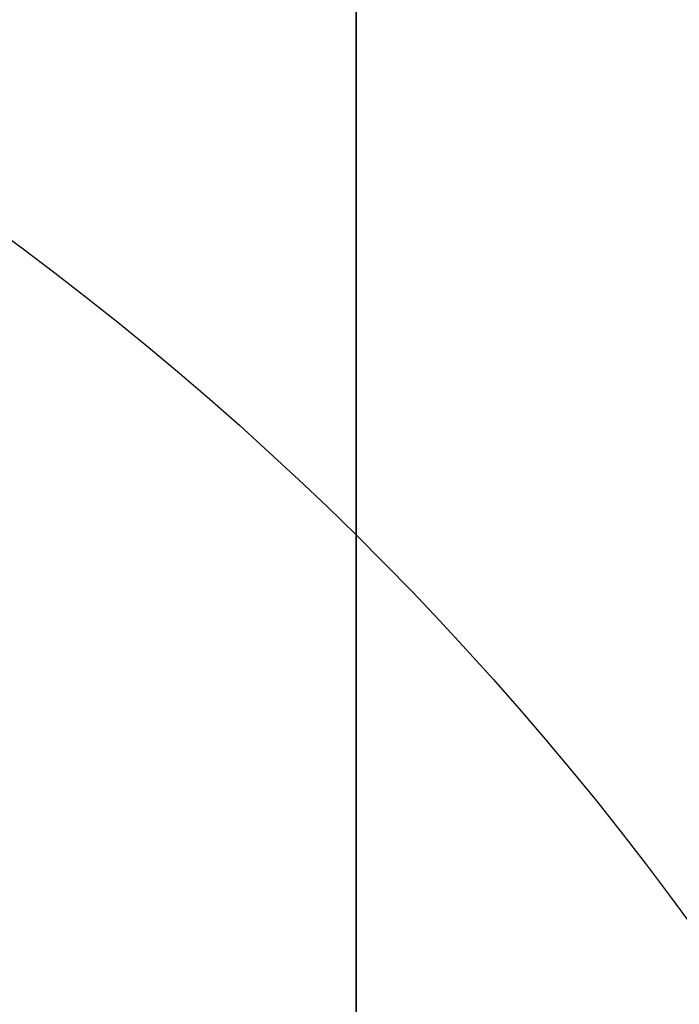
# Model space of a CAD drawing. Header units: millimetres. Extents: x -273 to 273, y -262 to 262.
# Tile 125 of 256: x 0.8812 to 0.9416, y -2.0954 to -2.0053. Entities that reach past the tile are written whole.
import ezdxf

# ---------------------------------------------------------------- set-up
doc = ezdxf.new("R2010")
doc.units = ezdxf.units.MM
doc.header["$MEASUREMENT"] = 0
doc.layers.add('Default', color=7, linetype='Continuous', true_color=0x000000)

# ---------------------------------------------------------------- blocks, each defined once
blk = doc.blocks.new('Block 01')
at = {"layer": 'Default', "color": 9, "true_color": 0xbfbfbf}
for points, knots in [([(0.911993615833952, -8.868600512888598, 254.5608155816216), (0.9119936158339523, -8.972087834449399, 257.9163246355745), (0.9119936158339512, -9.062686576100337, 261.2722222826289), (0.9119936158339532, -9.198377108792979, 267.157578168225), (0.911993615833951, -9.249186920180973, 269.6869061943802), (0.9119936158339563, -9.307000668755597, 273.0635295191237), (0.9119936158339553, -9.320665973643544, 273.9107090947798), (0.9119936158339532, -9.359283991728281, 276.460933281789), (0.9119936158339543, -9.381692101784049, 278.164017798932), (0.9119936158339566, -9.410381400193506, 280.7240323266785), (0.9119936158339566, -9.419143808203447, 281.5809323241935), (0.9119936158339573, -9.451137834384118, 285.0366709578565), (0.9119936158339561, -9.467556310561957, 287.6355809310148), (0.911993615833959, -9.483026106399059, 291.996885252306), (0.9119936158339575, -9.48597113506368, 293.7592591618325), (0.9119936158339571, -9.485526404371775, 298.2228741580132), (0.9119936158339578, -9.477929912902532, 300.9241268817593), (0.9119936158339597, -9.459033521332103, 304.5433901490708), (0.9119936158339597, -9.453489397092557, 305.4614127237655), (0.9119936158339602, -9.434506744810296, 308.2447043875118), (0.9119936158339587, -9.418826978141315, 310.1099665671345), (0.9119936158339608, -9.391151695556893, 312.9232220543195), (0.9119936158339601, -9.381135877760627, 313.871227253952), (0.9119936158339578, -9.350094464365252, 316.6296610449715), (0.911993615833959, -9.327343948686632, 318.4400776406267), (0.9119936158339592, -9.290649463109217, 321.1108146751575), (0.9119936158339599, -9.278348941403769, 321.9711505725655), (0.9119936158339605, -9.2396963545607, 324.5784518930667), (0.9119936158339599, -9.211929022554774, 326.3254030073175), (0.911993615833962, -9.167564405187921, 328.9591113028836), (0.9119936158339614, -9.152198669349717, 329.8458834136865), (0.911993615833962, -9.104418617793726, 332.5329892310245), (0.9119936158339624, -9.070750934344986, 334.333307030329), (0.9119936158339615, -9.017812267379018, 337.04714228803), (0.9119936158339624, -8.99961793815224, 337.960675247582), (0.911993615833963, -8.943449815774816, 340.7277936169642), (0.911993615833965, -8.904390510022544, 342.5813629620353), (0.9119936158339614, -8.84366030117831, 345.3747715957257), (0.9119936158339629, -8.82290852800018, 346.3146257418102), (0.911993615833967, -8.75919789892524, 349.1596726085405), (0.9119936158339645, -8.715324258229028, 351.064850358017), (0.9119936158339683, -8.647686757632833, 353.934986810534), (0.9119936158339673, -8.624683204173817, 354.8999586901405), (0.9119936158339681, -8.55438076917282, 357.8185591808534), (0.9119936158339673, -8.506338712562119, 359.7721749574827), (0.9119936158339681, -8.432780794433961, 362.7139027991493), (0.9119936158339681, -8.407865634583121, 363.7020254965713), (0.9119936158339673, -8.33202632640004, 366.687514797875), (0.9119936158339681, -8.280530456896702, 368.684871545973), (0.911993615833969, -8.202142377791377, 371.6907642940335), (0.9119936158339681, -8.175690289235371, 372.6993076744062), (0.9119936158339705, -8.095472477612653, 375.7427316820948), (0.9119936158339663, -8.0413061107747, 377.7776060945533), (0.9119936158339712, -7.959282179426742, 380.8379478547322), (0.9119936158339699, -7.931702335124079, 381.8634187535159), (0.9119936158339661, -7.848367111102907, 384.9535345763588), (0.911993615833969, -7.792382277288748, 387.018177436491), (0.9119936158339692, -7.708021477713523, 390.1209634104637), (0.9119936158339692, -7.679757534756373, 391.1591057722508), (0.9119936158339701, -7.594668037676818, 394.282382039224), (0.9119936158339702, -7.537785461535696, 396.3675184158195), (0.9119936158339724, -7.452492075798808, 399.498454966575), (0.9119936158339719, -7.424022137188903, 400.5442496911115), (0.9119936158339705, -7.310162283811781, 404.7325100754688), (0.9119936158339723, -7.22508745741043, 407.8749950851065), (0.9119936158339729, -7.084865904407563, 413.109724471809), (0.9119936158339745, -7.029219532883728, 415.2019489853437), (0.9119936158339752, -6.892049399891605, 420.4134216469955), (0.9119936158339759, -6.811226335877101, 423.5326923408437), (0.9119936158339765, -6.706009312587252, 427.683857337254), (0.9119936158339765, -6.680049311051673, 428.7157011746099), (0.911993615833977, -6.603190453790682, 431.7953901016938), (0.9119936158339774, -6.552903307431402, 433.843252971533), (0.9119936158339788, -6.47909022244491, 436.9059312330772), (0.9119936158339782, -6.454861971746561, 437.9207263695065), (0.9119936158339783, -6.383400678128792, 440.9439577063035), (0.9119936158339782, -6.336869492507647, 442.9524122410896), (0.9119936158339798, -6.268872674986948, 445.9534809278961), (0.9119936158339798, -6.246633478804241, 446.9460749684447), (0.9119936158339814, -6.181262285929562, 449.8981067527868), (0.9119936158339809, -6.138878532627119, 451.8575620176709), (0.9119936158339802, -6.07717757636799, 454.782989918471), (0.9119936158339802, -6.0570613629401, 455.7489439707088), (0.9119936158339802, -5.998104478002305, 458.6171735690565), (0.9119936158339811, -5.960013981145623, 460.5194645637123), (0.9119936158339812, -5.90471662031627, 463.357359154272), (0.9119936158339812, -5.886734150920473, 464.2929469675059), (0.9119936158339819, -5.834148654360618, 467.066908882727), (0.9119936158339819, -5.800251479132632, 468.9052952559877), (0.9119936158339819, -5.751092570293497, 471.6459008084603), (0.9119936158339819, -5.735131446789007, 472.5481081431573), (0.9119936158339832, -5.688508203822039, 475.2194721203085), (0.9119936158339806, -5.658458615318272, 476.9886369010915), (0.9119936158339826, -5.61479925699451, 479.6243325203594), (0.9119936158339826, -5.600623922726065, 480.4908564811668), (0.9119936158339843, -5.559188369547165, 483.05342551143), (0.9119936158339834, -5.532394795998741, 484.7494737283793), (0.911993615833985, -5.493221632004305, 487.2747711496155), (0.9119936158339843, -5.480473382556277, 488.1040194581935), (0.9119936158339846, -5.443086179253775, 490.5537276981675), (0.9119936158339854, -5.41871116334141, 492.1741849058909), (0.9119936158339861, -5.382635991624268, 494.5857260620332), (0.9119936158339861, -5.370833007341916, 495.3768162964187), (0.9119936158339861, -5.335990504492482, 497.7117270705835), (0.9119936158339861, -5.31295063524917, 499.2555378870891), (0.911993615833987, -5.27821053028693, 501.5520923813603), (0.9119936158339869, -5.266747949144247, 502.30485126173), (0.9119936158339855, -5.232582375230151, 504.5251555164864), (0.9119936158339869, -5.20954819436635, 505.9926824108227), (0.9119936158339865, -5.174006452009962, 508.1751452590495), (0.911993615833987, -5.16215651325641, 508.8901081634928), (0.9119936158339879, -5.126435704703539, 510.9981241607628), (0.9119936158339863, -5.101831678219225, 512.391147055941), (0.9119936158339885, -5.062979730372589, 514.4625377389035), (0.9119936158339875, -5.049892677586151, 515.1409490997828), (0.9119936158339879, -4.99717893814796, 517.785042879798), (0.9119936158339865, -4.954379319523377, 519.7506040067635), (0.9119936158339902, -4.874705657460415, 522.971050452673), (0.9119936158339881, -4.841270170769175, 524.2260686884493), (0.9119936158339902, -4.734915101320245, 527.8710314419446), (0.911993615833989, -4.653769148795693, 530.260640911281), (0.9119936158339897, -4.50767494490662, 533.7900630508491), (0.9119936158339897, -4.456377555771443, 534.9305893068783), (0.9119936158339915, -4.292664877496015, 538.2592411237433), (0.9119936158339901, -4.167429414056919, 540.446659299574), (0.9119936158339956, -3.94882345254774, 543.6850949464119), (0.9119936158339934, -3.872576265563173, 544.737375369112), (0.9119936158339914, -3.632150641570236, 547.8260456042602), (0.9119936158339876, -3.452441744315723, 549.8611813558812), (0.911993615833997, -3.150606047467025, 552.8820981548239), (0.9119936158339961, -3.046349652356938, 553.8697121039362), (0.9119936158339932, -2.721664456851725, 556.786189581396), (0.9119936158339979, -2.48528901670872, 558.7132833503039), (0.9119936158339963, -2.101686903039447, 561.581937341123), (0.9119936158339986, -1.97038108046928, 562.5256071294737), (0.9119936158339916, -1.565874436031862, 565.3286947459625), (0.9119936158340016, -1.278800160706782, 567.1861831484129), (0.9119936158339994, -0.826771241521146, 569.9593601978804), (0.9119936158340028, -0.673393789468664, 570.876850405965), (0.9119936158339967, -0.2057423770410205, 573.6161620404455), (0.9119936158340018, 0.1179122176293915, 575.4365306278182), (0.9119936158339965, 0.6132270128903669, 578.162133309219), (0.9119936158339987, 0.77964332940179, 579.0681718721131), (0.9119936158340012, 1.281285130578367, 581.7841854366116), (0.9119936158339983, 1.619226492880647, 583.5938846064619), (0.9119936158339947, 2.120698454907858, 586.3105700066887), (0.9119936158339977, 2.287010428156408, 587.2168322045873), (0.9119936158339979, 2.69838485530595, 589.4860923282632), (0.9119936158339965, 2.940996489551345, 590.8496583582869), (0.9119936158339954, 3.2538722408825, 592.6708113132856), (0.9119936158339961, 3.331312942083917, 593.1269882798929), (0.9119936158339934, 3.560957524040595, 594.4988948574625), (0.9119936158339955, 3.709981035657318, 595.4152493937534), (0.9119936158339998, 3.925547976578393, 596.7939139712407), (0.9119936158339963, 3.996269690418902, 597.2554963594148), (0.9119936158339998, 4.205237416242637, 598.6514774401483), (0.9119936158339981, 4.338534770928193, 599.5867161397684), (0.911993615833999, 4.527750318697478, 600.999353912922), (0.9119936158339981, 4.589513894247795, 601.475907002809), (0.9119936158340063, 4.771454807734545, 602.9316276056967), (0.9119936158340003, 4.88459274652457, 603.9117420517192), (0.911993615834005, 5.041227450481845, 605.4005573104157), (0.9119936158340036, 5.091999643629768, 605.9084780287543), (0.9119936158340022, 5.240821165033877, 607.480171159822), (0.9119936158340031, 5.329822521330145, 608.5447912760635), (0.9119936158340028, 5.448770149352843, 610.172501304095), (0.9119936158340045, 5.486780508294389, 610.7350559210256), (0.9119936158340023, 5.59680515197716, 612.4996783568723), (0.9119936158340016, 5.65837643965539, 613.7022987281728), (0.9119936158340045, 5.735707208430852, 615.5526534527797), (0.9119936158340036, 5.759504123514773, 616.2001587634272), (0.9119936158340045, 5.82577163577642, 618.2558966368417), (0.911993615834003, 5.857404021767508, 619.6643214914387), (0.9119936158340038, 5.890164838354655, 621.8427462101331), (0.9119936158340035, 5.898611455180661, 622.612757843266), (0.9119936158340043, 5.917099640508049, 625.0794828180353), (0.9119936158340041, 5.916953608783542, 626.7761057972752), (0.9119936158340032, 5.902864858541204, 629.4099498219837), (0.9119936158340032, 5.895089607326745, 630.3473095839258), (0.9119936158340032, 5.868228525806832, 632.857835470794), (0.9119936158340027, 5.84508134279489, 634.4308940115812), (0.9119936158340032, 5.807029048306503, 636.5945367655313), (0.9119936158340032, 5.795993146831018, 637.1852486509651), (0.9119936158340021, 5.759800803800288, 639.0274248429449), (0.9119936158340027, 5.732667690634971, 640.2788206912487), (0.9119936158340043, 5.688155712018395, 642.1928921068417), (0.9119936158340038, 5.672188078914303, 642.855620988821), (0.9119936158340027, 5.62085689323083, 644.923195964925), (0.911993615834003, 5.583810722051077, 646.327975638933), (0.9119936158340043, 5.524639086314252, 648.4769338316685), (0.9119936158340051, 5.503684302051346, 649.2211611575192), (0.9119936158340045, 5.437061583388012, 651.543161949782), (0.9119936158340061, 5.390014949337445, 653.120875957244), (0.9119936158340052, 5.316063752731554, 655.5343420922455), (0.9119936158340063, 5.290086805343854, 656.3701357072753), (0.9119936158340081, 5.208084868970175, 658.9773482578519), (0.9119936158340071, 5.150988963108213, 660.748717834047), (0.9119936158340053, 5.062193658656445, 663.4580676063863), (0.9119936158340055, 5.031179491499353, 664.3960803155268), (0.9119936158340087, 4.933775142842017, 667.3210461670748), (0.9119936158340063, 4.866620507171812, 669.307961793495), (0.9119936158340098, 4.762973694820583, 672.346324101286), (0.9119936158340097, 4.726928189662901, 673.3977936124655), (0.9119936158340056, 4.573662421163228, 677.851601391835), (0.9119936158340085, 4.455211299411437, 681.2538729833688), (0.9119936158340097, 4.249461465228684, 687.1444859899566), (0.9119936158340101, 4.162321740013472, 689.6328390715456), (0.911993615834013, 3.921153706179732, 696.5211448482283), (0.911993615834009, 3.76720525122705, 700.9210878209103), (0.9119936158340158, 3.551600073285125, 707.120066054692), (0.9119936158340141, 3.489170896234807, 708.9190809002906), (0.9119936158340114, 3.294091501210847, 714.5569755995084), (0.9119936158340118, 3.162090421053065, 718.3958735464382), (0.9119936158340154, 2.961368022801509, 724.2802429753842), (0.911993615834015, 2.89189229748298, 726.3256905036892), (0.9119936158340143, 2.597038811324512, 735.045732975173), (0.9119936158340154, 2.374785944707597, 741.7204278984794), (0.9119936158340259, 1.820110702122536, 758.6619688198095), (0.9119936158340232, 1.492886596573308, 768.9289814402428), (0.9119936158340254, 1.174451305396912, 779.1962713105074)], [0.0002810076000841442, 0.0002810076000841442, 0.0002810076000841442, 0.0002810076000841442, 1.00757497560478, 1.00757497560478, 1.76664923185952, 1.76664923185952, 2.02087800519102, 2.02087800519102, 2.53193014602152, 2.53193014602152, 2.78905479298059, 2.78905479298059, 3.56886162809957, 3.56886162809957, 4.09765108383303, 4.09765108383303, 4.90813608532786, 4.90813608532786, 5.18358168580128, 5.18358168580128, 5.74324337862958, 5.74324337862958, 6.02769073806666, 6.02769073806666, 6.57091079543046, 6.57091079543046, 6.829060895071, 6.829060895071, 7.3532548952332, 7.3532548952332, 7.61934626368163, 7.61934626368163, 8.15957232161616, 8.15957232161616, 8.4337032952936, 8.4337032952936, 8.98992787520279, 8.98992787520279, 9.27196664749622, 9.27196664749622, 9.84369616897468, 9.84369616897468, 10.1332810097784, 10.1332810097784, 10.7195622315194, 10.7195622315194, 11.0161016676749, 11.0161016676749, 11.6155220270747, 11.6155220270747, 11.9181950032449, 11.9181950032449, 12.528882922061, 12.528882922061, 12.8366389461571, 12.8366389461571, 13.4562641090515, 13.4562641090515, 13.7678233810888, 13.7678233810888, 14.3935969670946, 14.3935969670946, 14.7074504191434, 14.7074504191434, 15.6505328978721, 15.6505328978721, 16.2784123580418, 16.2784123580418, 17.2144870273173, 17.2144870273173, 17.524129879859, 17.524129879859, 18.138655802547, 18.138655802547, 18.4431712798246, 18.4431712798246, 19.0458485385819, 19.0458485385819, 19.343690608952, 19.343690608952, 19.9316423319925, 19.9316423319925, 20.221480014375, 20.221480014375, 20.7922589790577, 20.7922589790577, 21.0729759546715, 21.0729759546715, 21.6245639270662, 21.6245639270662, 21.895258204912, 21.895258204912, 22.4260652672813, 22.4260652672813, 22.6860488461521, 22.6860488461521, 23.1949127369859, 23.1949127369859, 23.4437112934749, 23.4437112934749, 23.9298968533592, 23.9298968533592, 24.1672495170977, 24.1672495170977, 24.6304483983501, 24.6304483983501, 24.8563077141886, 24.8563077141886, 25.2966386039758, 25.2966386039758, 25.5111708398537, 25.5111708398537, 25.9291805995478, 25.9291805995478, 26.1327667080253, 26.1327667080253, 26.7226727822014, 26.7226727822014, 27.0994039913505, 27.0994039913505, 27.8169403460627, 27.8169403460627, 28.159605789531, 28.159605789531, 28.8172638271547, 28.8172638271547, 29.1339894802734, 29.1339894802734, 29.7473349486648, 29.7473349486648, 30.0455004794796, 30.0455004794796, 30.628396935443, 30.628396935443, 30.9144422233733, 30.9144422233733, 31.4786711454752, 31.4786711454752, 31.7578953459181, 31.7578953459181, 32.3127901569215, 32.3127901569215, 32.5892093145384, 32.5892093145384, 33.1415011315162, 33.1415011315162, 33.4178515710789, 33.4178515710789, 33.8331459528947, 33.8331459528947, 33.9718657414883, 33.9718657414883, 34.2501505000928, 34.2501505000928, 34.3901019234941, 34.3901019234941, 34.6731695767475, 34.6731695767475, 34.8171422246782, 34.8171422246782, 35.1126950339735, 35.1126950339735, 35.2656068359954, 35.2656068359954, 35.5856275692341, 35.5856275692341, 35.7545493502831, 35.7545493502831, 36.1153520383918, 36.1153520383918, 36.3095302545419, 36.3095302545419, 36.7317867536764, 36.7317867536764, 36.9626432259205, 36.9626432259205, 37.4713528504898, 37.4713528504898, 37.7524568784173, 37.7524568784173, 38.2242795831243, 38.2242795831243, 38.4014805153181, 38.4014805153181, 38.7769113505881, 38.7769113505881, 38.9757544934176, 38.9757544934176, 39.3972779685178, 39.3972779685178, 39.6206102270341, 39.6206102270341, 40.0940940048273, 40.0940940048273, 40.3449360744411, 40.3449360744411, 40.8765953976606, 40.8765953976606, 41.1581418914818, 41.1581418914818, 41.7545401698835, 41.7545401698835, 42.0701600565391, 42.0701600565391, 43.0914501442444, 43.0914501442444, 43.8384122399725, 43.8384122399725, 45.1592086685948, 45.1592086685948, 45.6992418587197, 45.6992418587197, 46.8516025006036, 46.8516025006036, 47.4655969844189, 47.4655969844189, 49.4691382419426, 49.4691382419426, 52.550842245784, 52.550842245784, 52.550842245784, 52.550842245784]), ([(0.9119936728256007, -0.4030210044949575, 771.2749575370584), (0.9119936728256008, -0.162553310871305, 763.6293818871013), (0.9119936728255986, 0.08284143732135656, 755.9839594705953), (0.9119936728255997, 0.5516690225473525, 741.6637979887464), (0.9119936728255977, 0.7739312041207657, 734.9890186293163), (0.9119936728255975, 1.068783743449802, 726.2688755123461), (0.9119936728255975, 1.138260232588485, 724.2234005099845), (0.9119936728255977, 1.338983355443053, 718.3389621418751), (0.9119936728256, 1.470984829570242, 714.5000263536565), (0.9119936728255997, 1.666064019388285, 708.8621007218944), (0.9119936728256, 1.72849288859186, 707.0630840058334), (0.9119936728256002, 1.944095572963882, 700.8641419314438), (0.9119936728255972, 2.09804162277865, 696.464250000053), (0.9119936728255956, 2.339202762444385, 689.5761404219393), (0.9119936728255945, 2.426338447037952, 687.0879073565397), (0.9119936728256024, 2.632072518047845, 681.1977745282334), (0.9119936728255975, 2.750511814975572, 677.7958750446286), (0.9119936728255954, 2.90375928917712, 673.3426791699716), (0.9119936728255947, 2.939798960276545, 672.2914011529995), (0.9119936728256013, 3.043425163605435, 669.2537140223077), (0.9119936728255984, 3.110564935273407, 667.2672971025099), (0.911993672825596, 3.207945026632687, 664.3431710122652), (0.9119936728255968, 3.238950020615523, 663.4054753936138), (0.9119936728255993, 3.327714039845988, 660.6972073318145), (0.9119936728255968, 3.38478793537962, 658.926622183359), (0.9119936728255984, 3.466754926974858, 656.3207039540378), (0.9119936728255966, 3.492718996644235, 655.4853891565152), (0.9119936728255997, 3.566627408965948, 653.0735231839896), (0.9119936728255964, 3.613644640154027, 651.496956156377), (0.9119936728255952, 3.680221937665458, 649.1768228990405), (0.9119936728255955, 3.701160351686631, 648.4332767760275), (0.9119936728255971, 3.760278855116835, 646.2865621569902), (0.9119936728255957, 3.797289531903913, 644.883377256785), (0.9119936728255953, 3.848567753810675, 642.81837351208), (0.9119936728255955, 3.864516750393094, 642.1565724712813), (0.9119936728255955, 3.90896979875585, 640.2455222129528), (0.911993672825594, 3.936065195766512, 638.996259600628), (0.911993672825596, 3.972204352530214, 637.1574952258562), (0.9119936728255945, 3.983222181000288, 636.5680034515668), (0.9119936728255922, 4.021200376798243, 634.4095974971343), (0.9119936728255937, 4.04430330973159, 632.840668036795), (0.9119936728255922, 4.07111334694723, 630.3376203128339), (0.9119936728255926, 4.07887409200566, 629.4034854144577), (0.9119936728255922, 4.092941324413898, 626.7804122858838), (0.9119936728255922, 4.093119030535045, 625.0915200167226), (0.9119936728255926, 4.074773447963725, 622.6373860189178), (0.9119936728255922, 4.066393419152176, 621.8719270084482), (0.9119936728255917, 4.033903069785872, 619.7082272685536), (0.9119936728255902, 4.002546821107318, 618.310188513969), (0.9119936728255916, 3.9368688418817, 616.2708985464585), (0.9119936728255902, 3.913304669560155, 615.6291732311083), (0.9119936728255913, 3.836787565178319, 613.7968476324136), (0.9119936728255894, 3.775901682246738, 612.6066661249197), (0.911993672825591, 3.667132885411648, 610.8611315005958), (0.9119936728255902, 3.62958289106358, 610.3050597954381), (0.9119936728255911, 3.512121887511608, 608.6967860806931), (0.9119936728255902, 3.424258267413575, 607.6452161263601), (0.9119936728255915, 3.277337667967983, 606.0929030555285), (0.9119936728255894, 3.22722043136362, 605.5913142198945), (0.9119936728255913, 3.0725691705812, 604.1207356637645), (0.9119936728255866, 2.960841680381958, 603.152496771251), (0.9119936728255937, 2.781097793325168, 601.7138780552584), (0.9119936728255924, 2.72004885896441, 601.2426902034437), (0.9119936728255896, 2.532883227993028, 599.8449380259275), (0.9119936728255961, 2.400956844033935, 598.9190990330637), (0.9119936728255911, 2.194011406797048, 597.5363046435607), (0.9119936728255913, 2.123914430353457, 597.0787017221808), (0.9119936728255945, 1.9100625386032, 595.7107294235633), (0.9119936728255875, 1.762130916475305, 594.8009450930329), (0.9119936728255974, 1.534033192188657, 593.4380696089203), (0.9119936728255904, 1.457050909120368, 592.9845304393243), (0.9119936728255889, 1.145701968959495, 591.1720322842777), (0.9119936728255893, 0.9041236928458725, 589.814153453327), (0.9119936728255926, 0.4941447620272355, 587.5524143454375), (0.9119936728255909, 0.3282191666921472, 586.6482110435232), (0.9119936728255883, -0.1727233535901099, 583.9343087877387), (0.91199367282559, -0.5106050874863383, 582.1249269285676), (0.9119936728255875, -1.012573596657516, 579.4072338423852), (0.9119936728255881, -1.179286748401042, 578.4996315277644), (0.9119936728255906, -1.67597799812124, 575.7666698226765), (0.9119936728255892, -2.000751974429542, 573.9401838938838), (0.9119936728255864, -2.470316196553, 571.1901006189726), (0.9119936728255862, -2.624445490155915, 570.2682789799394), (0.911993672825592, -3.078976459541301, 567.480318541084), (0.9119936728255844, -3.367765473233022, 565.6121712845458), (0.9119936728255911, -3.774835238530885, 562.7921833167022), (0.9119936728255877, -3.907027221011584, 561.8424586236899), (0.9119936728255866, -4.293298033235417, 558.9548731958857), (0.9119936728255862, -4.531359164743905, 557.0148479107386), (0.9119936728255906, -4.85837970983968, 554.0788205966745), (0.9119936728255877, -4.96338552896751, 553.0846225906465), (0.9119936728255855, -5.267332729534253, 550.0442321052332), (0.9119936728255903, -5.448288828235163, 547.9963191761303), (0.9119936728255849, -5.690333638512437, 544.8890367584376), (0.9119936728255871, -5.767068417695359, 543.8308184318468), (0.9119936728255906, -5.986969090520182, 540.5757349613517), (0.9119936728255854, -6.112920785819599, 538.3778613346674), (0.9119936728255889, -6.277506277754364, 535.0345952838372), (0.9119936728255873, -6.329050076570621, 533.8897178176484), (0.9119936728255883, -6.475758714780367, 530.3489994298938), (0.9119936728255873, -6.55722097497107, 527.9527796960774), (0.911993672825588, -6.66393641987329, 524.2991944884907), (0.9119936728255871, -6.697465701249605, 523.0419342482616), (0.911993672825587, -6.777329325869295, 519.8169500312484), (0.9119936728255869, -6.820216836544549, 517.849190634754), (0.911993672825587, -6.873024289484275, 515.2025541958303), (0.9119936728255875, -6.886130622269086, 514.5236764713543), (0.911993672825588, -6.925032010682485, 512.4511958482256), (0.9119936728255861, -6.949662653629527, 511.0575931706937), (0.9119936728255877, -6.985415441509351, 508.9488996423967), (0.9119936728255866, -6.997273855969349, 508.233802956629), (0.9119936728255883, -7.03283525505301, 506.0511814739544), (0.911993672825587, -7.055878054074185, 504.5836623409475), (0.911993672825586, -7.090050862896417, 502.3635167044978), (0.911993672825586, -7.101514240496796, 501.6108817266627), (0.911993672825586, -7.136252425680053, 499.3148834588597), (0.9119936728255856, -7.15928754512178, 497.771528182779), (0.911993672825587, -7.19411846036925, 495.4374092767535), (0.9119936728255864, -7.205916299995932, 494.646635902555), (0.9119936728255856, -7.241972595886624, 492.2361802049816), (0.9119936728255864, -7.266332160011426, 490.6165071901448), (0.9119936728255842, -7.303692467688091, 488.168051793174), (0.9119936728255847, -7.316430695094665, 487.3392586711), (0.9119936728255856, -7.355570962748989, 484.8154198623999), (0.9119936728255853, -7.382340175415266, 483.120384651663), (0.9119936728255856, -7.423736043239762, 480.5593852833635), (0.9119936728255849, -7.43789728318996, 479.6934092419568), (0.911993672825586, -7.481512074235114, 477.0594152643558), (0.911993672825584, -7.511529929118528, 475.2914091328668), (0.9119936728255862, -7.558102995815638, 472.6218115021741), (0.9119936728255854, -7.574046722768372, 471.720206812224), (0.9119936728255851, -7.623151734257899, 468.9814372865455), (0.9119936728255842, -7.657011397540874, 467.144285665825), (0.9119936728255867, -7.709538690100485, 464.3721861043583), (0.911993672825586, -7.727501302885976, 463.4372237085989), (0.9119936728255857, -7.782738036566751, 460.601207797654), (0.911993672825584, -7.820787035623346, 458.7001687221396), (0.9119936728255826, -7.879680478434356, 455.833811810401), (0.9119936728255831, -7.899775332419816, 454.8684785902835), (0.9119936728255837, -7.961411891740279, 451.9448929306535), (0.9119936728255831, -8.00375219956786, 449.9866556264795), (0.9119936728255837, -8.069057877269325, 447.0364320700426), (0.9119936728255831, -8.091275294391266, 446.0444301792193), (0.9119936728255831, -8.159207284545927, 443.0450969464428), (0.9119936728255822, -8.205695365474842, 441.0377805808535), (0.9119936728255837, -8.277092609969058, 438.016225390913), (0.9119936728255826, -8.301299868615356, 437.001971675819), (0.9119936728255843, -8.375051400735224, 433.9408569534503), (0.9119936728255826, -8.425298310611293, 431.8940095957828), (0.9119936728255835, -8.502098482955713, 428.8158007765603), (0.9119936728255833, -8.528039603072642, 427.7844265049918), (0.9119936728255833, -8.633185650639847, 423.6349784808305), (0.9119936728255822, -8.713958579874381, 420.5169339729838), (0.9119936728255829, -8.851054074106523, 415.307322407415), (0.911993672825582, -8.906674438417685, 413.2157407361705), (0.9119936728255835, -9.046841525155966, 407.9823516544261), (0.9119936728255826, -9.131890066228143, 404.8405512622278), (0.911993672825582, -9.24572165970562, 400.6531100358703), (0.9119936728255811, -9.274186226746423, 399.607471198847), (0.9119936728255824, -9.359467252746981, 396.4769048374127), (0.9119936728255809, -9.416344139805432, 394.391975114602), (0.9119936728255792, -9.501428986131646, 391.2689490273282), (0.91199367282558, -9.529692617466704, 390.230858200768), (0.9119936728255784, -9.614056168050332, 387.128132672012), (0.9119936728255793, -9.670045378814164, 385.0634911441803), (0.911993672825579, -9.753391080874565, 381.9733185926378), (0.911993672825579, -9.780975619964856, 380.9477978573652), (0.9119936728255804, -9.863017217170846, 377.8872146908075), (0.9119936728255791, -9.917197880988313, 375.8521409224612), (0.9119936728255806, -9.99744104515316, 372.8083594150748), (0.9119936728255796, -10.02390273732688, 371.7996665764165), (0.911993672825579, -10.10232306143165, 368.7932350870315), (0.9119936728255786, -10.1538428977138, 366.7954808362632), (0.9119936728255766, -10.2297220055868, 363.8093364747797), (0.9119936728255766, -10.2546515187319, 362.8209655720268), (0.9119936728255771, -10.3282557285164, 359.8784038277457), (0.9119936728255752, -10.37633102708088, 357.9241935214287), (0.911993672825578, -10.44668704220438, 355.004641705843), (0.9119936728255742, -10.46970945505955, 354.039323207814), (0.9119936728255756, -10.537406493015, 351.1680585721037), (0.9119936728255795, -10.5813220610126, 349.2620896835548), (0.9119936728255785, -10.64509906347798, 346.4157957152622), (0.9119936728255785, -10.66587384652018, 345.4754967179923), (0.9119936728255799, -10.72667568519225, 342.6806664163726), (0.9119936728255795, -10.7657847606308, 340.8261098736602), (0.9119936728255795, -10.82203065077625, 338.0574496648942), (0.9119936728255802, -10.84025164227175, 337.143374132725), (0.9119936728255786, -10.89327243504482, 334.4278260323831), (0.9119936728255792, -10.92699657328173, 332.626326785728), (0.9119936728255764, -10.97486388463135, 329.937387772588), (0.9119936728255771, -10.99025926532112, 329.04997685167), (0.9119936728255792, -11.03471438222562, 326.4142704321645), (0.9119936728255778, -11.06254333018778, 324.6659481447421), (0.9119936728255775, -11.10129019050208, 322.0565303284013), (0.9119936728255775, -11.11362247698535, 321.1954626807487), (0.9119936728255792, -11.15041715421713, 318.5223755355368), (0.9119936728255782, -11.17323670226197, 316.7103259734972), (0.9119936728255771, -11.20438489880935, 313.9493355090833), (0.9119936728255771, -11.2144378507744, 313.00042178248), (0.9119936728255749, -11.24222473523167, 310.18435379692), (0.9119936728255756, -11.2579790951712, 308.3171719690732), (0.9119936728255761, -11.27707344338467, 305.5309366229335), (0.9119936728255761, -11.2826545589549, 304.6119072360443), (0.9119936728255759, -11.3016971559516, 300.988502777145), (0.9119936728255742, -11.30940141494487, 298.2840770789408), (0.9119936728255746, -11.31001913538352, 293.8150580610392), (0.9119936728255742, -11.30714076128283, 292.0504794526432), (0.9119936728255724, -11.29183007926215, 287.6836209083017), (0.9119936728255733, -11.27550105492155, 285.0813470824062), (0.9119936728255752, -11.24361662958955, 281.6211020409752), (0.9119936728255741, -11.23488057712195, 280.7630777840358), (0.9119936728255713, -11.20626756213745, 278.1997026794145), (0.9119936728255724, -11.18390694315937, 276.494377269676), (0.9119936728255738, -11.14535458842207, 273.9407974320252), (0.9119936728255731, -11.13171024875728, 273.092506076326), (0.9119936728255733, -11.07397700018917, 269.711491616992), (0.9119936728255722, -11.02321946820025, 267.1788808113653), (0.9119936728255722, -10.88758926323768, 261.2841621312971), (0.9119936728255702, -10.79697785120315, 257.9221898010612), (0.9119936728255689, -10.69344721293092, 254.5606252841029)], [0.786852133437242, 0.786852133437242, 0.786852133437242, 0.786852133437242, 3.081672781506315, 3.081672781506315, 5.085228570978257, 5.085228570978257, 5.699229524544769, 5.699229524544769, 6.851600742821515, 6.851600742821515, 7.391636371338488, 7.391636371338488, 8.712429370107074, 8.712429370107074, 9.459371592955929, 9.459371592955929, 10.48058769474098, 10.48058769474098, 10.79616825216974, 10.79616825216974, 11.39246091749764, 11.39246091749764, 11.67393942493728, 11.67393942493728, 12.20542761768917, 12.20542761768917, 12.45616459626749, 12.45616459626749, 12.92939376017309, 12.92939376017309, 13.15257433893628, 13.15257433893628, 13.57373986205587, 13.57373986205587, 13.77237444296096, 13.77237444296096, 14.14732293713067, 14.14732293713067, 14.32424782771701, 14.32424782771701, 14.79512620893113, 14.79512620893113, 15.0754926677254, 15.0754926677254, 15.58242508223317, 15.58242508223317, 15.81223812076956, 15.81223812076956, 16.23210861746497, 16.23210861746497, 16.4249594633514, 16.4249594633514, 16.78290532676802, 16.78290532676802, 16.95033443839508, 16.95033443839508, 17.26735345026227, 17.26735345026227, 17.41880188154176, 17.41880188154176, 17.71161253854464, 17.71161253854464, 17.85433926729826, 17.85433926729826, 18.13522422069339, 18.13522422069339, 18.27424665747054, 18.27424665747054, 18.55099645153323, 18.55099645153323, 18.68909745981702, 18.68909745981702, 19.10305581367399, 19.10305581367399, 19.37891870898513, 19.37891870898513, 19.93112780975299, 19.93112780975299, 20.20790738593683, 20.20790738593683, 20.76422196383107, 20.76422196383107, 21.04445097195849, 21.04445097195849, 21.61114858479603, 21.61114858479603, 21.89859350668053, 21.89859350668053, 22.48447090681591, 22.48447090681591, 22.78415035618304, 22.78415035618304, 23.40042640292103, 23.40042640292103, 23.71850893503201, 23.71850893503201, 24.37855119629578, 24.37855119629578, 24.7222014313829, 24.7222014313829, 25.44122734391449, 25.44122734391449, 25.81845179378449, 25.81845179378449, 26.40882859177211, 26.40882859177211, 26.6125085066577, 26.6125085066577, 27.03062390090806, 27.03062390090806, 27.24517225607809, 27.24517225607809, 27.68547135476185, 27.68547135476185, 27.91128655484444, 27.91128655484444, 28.37434883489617, 28.37434883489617, 28.61161227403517, 28.61161227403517, 29.09758433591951, 29.09758433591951, 29.3462613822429, 29.3462613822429, 29.85485839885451, 29.85485839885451, 30.1146989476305, 30.1146989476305, 30.6452054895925, 30.6452054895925, 30.91574426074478, 30.91574426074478, 31.46701470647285, 31.46701470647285, 31.74757137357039, 31.74757137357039, 32.3180300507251, 32.3180300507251, 32.60770926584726, 32.60770926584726, 33.195350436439, 33.195350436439, 33.49304179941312, 33.49304179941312, 34.09542957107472, 34.09542957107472, 34.39980757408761, 34.39980757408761, 35.01407576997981, 35.01407576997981, 35.32359967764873, 35.32359967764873, 36.25936395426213, 36.25936395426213, 36.88708132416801, 36.88708132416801, 37.82999197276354, 37.82999197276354, 38.14380664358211, 38.14380664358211, 38.76952949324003, 38.76952949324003, 39.08107655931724, 39.08107655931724, 39.70070316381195, 39.70070316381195, 40.00847265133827, 40.00847265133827, 40.61921265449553, 40.61921265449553, 40.92192411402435, 40.92192411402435, 41.52144609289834, 41.52144609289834, 41.81804855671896, 41.81804855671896, 42.40448009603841, 42.40448009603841, 42.69415212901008, 42.69415212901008, 43.2660799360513, 43.2660799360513, 43.54822969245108, 43.54822969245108, 44.10469970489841, 44.10469970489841, 44.37896497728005, 44.37896497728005, 44.91948244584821, 44.91948244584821, 45.18573069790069, 45.18573069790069, 45.7102602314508, 45.7102602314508, 45.96858862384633, 45.96858862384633, 46.51220331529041, 46.51220331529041, 46.79686844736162, 46.79686844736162, 47.35698844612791, 47.35698844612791, 47.63267330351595, 47.63267330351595, 48.4439075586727, 48.4439075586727, 48.97321304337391, 48.97321304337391, 49.75379990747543, 49.75379990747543, 50.01118368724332, 50.01118368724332, 50.52274989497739, 50.52274989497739, 50.77723268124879, 50.77723268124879, 51.53705264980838, 51.53705264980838, 52.54585545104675, 52.54585545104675, 52.54585545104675, 52.54585545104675]), ([(0.6999999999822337, 1.965458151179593, 596.6348833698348), (0.778539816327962, 1.965458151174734, 596.6348833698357), (0.9347174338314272, 2.029957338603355, 596.6248003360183), (0.9999999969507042, 2.184260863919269, 596.6006783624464), (0.9999999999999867, 2.261858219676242, 596.5885477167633)], [-3.766506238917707e-11, -3.766506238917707e-11, -3.766506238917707e-11, -3.766506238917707e-11, 0.5, 0.99999997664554, 0.99999997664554, 0.99999997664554, 0.99999997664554])]:
    blk.add_open_spline(points, degree=3, knots=knots, dxfattribs=at)
for points in [[(0.6999999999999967, 2.244208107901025, 748.3981234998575), (0.7785398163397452, 2.244208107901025, 748.3981234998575), (0.9347173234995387, 2.178960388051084, 748.3959873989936), (1.000000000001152, 2.022866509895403, 748.3908771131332), (0.9999999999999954, 1.944368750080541, 748.3883071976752)], [(0.6999999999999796, 2.040002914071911, 585.3885859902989), (0.778539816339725, 2.040002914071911, 585.3885859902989), (0.9347173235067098, 1.975804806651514, 585.4004362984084), (1.000000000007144, 1.822221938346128, 585.4287861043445), (0.9999999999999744, 1.744986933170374, 585.4430428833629)]]:
    blk.add_open_spline(points, degree=3, dxfattribs=at)

msp = doc.modelspace()

# ---------------------------------------------------------------- linework, layer by layer
at = {"layer": 'Default', "color": 9, "true_color": 0xbfbfbf}
for centre, radius in [((2.48689957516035e-13, 4.67546815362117e-14, -579.6680000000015), 16), ((1.76744971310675e-13, 1.17676755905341e-15, -67.067876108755), 3.5), ((1.502247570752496e-14, 1.572370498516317e-15, -65.41749310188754), 3.5), ((1.766383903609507e-13, 3.113232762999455e-15, -62.66787610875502), 3), ((1.76717114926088e-13, 1.682889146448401e-15, -65.91787610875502), 2.625), ((2.48689957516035e-13, 4.217312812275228e-14, -582.5224783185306), 2.552031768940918), ((2.581645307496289e-14, 3.38909400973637e-15, -61.26787610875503), 2.4585)]:
    msp.add_circle(centre, radius, dxfattribs=at)
for centre, radius, start, end in [((-3.8628076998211e-14, 1.277357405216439e-14, -22), 100.85, 0.002522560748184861, 270), ((-3.8628076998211e-14, 1.277357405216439e-14, -22), 100.05, 0.00252256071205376, 270), ((2.486899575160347e-13, 4.820173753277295e-14, -579.1680000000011), 15.99999999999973, 269.9999999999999, 89.99999999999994), ((2.48689957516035e-13, 4.464902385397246e-14, -580.168000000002), 16, 270, 89.99999999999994), ((2.486899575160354e-13, 7.48470901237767e-14, -578.6680000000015), 15.49999999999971, 269.9999999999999, 89.9999999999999), ((2.486899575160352e-13, 9.565976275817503e-15, -603.1680000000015), 7.499999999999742, 269.9999999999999, 89.99999999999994), ((2.486899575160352e-13, 4.598129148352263e-14, -580.1680000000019), 7.500000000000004, 270, 89.99999999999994), ((2.48689957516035e-13, 7.789619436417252e-15, -603.668000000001), 6.999999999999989, 269.9999999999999, 89.9999999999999), ((2.48689957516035e-13, 7.345530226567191e-15, -603.6680000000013), 4.458500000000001, 270, 89.99999999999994), ((2.486344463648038e-13, 1.275439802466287e-14, -583.6680000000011), 4.45849999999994, 277.9224263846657, 89.9999999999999), ((2.448644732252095e-14, 7.79312288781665e-15, -62.8678761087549), 4.449999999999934, 59.47667614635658, 239.4766761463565), ((2.185933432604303e-14, -9.758911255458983e-15, -59.66787610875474), 4.450000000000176, 59.47667614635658, 239.4766761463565), ((2.410389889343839e-14, 7.796626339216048e-15, -62.8678761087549), 4.449999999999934, 239.4766761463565, 59.47667614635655), ((2.080400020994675e-14, -9.18803421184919e-15, -59.66787610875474), 4.450000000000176, 239.4766761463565, 59.47667614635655), ((2.097795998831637e-14, 2.441837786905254e-15, -62.86787610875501), 2.999765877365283, 149.4766761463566, 329.4766761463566), ((2.978805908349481e-14, 4.140150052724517e-15, -59.66787610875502), 2.999765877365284, 149.4766761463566, 329.4766761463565), ((1.764144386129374e-13, 1.572370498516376e-15, -66.16787610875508), 3.5, 270, 0.1740811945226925), ((1.77191594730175e-13, 1.350325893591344e-15, -65.66787610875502), 3, 270, 0.1740811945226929), ((1.767475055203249e-13, 1.322971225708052e-14, -59.66787610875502), 3.000000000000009, 270, 0.1740811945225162), ((1.771916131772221e-13, 4.653239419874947e-15, -59.16787610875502), 2.500000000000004, 180.1740811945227, 0.1740811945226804), ((1.767475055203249e-13, 2.127482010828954e-15, -66.16787610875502), 2.625, 270, 0.1740811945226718), ((1.775246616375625e-13, 1.017258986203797e-15, -65.66787610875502), 2.624999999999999, 270, 0.1740811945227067), ((4.085620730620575e-14, 1.572370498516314e-15, -66.16787610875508), 3.499999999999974, 179.9999999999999, 359.9999999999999), ((3.97459842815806e-14, 1.572370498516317e-15, -64.66711009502), 3.499999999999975, 179.9999999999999, 0), ((2.417510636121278e-14, 2.23850431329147e-15, -62.55537610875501), 2.458500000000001, 180, 329.4766761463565), ((3.147482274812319e-14, 2.793615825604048e-15, -59.98037610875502), 2.458500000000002, 180, 329.4766761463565), ((-4.973799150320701e-14, 5.797170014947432e-14, -44), 100.85, 270, 359.9999999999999), ((-3.907985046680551e-14, 3.310270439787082e-14), 100.85, 270, 4.293462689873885e-15), ((-7.105427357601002e-14, 5.086627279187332e-14), 100.05, 270, 359.9999999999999), ((-8.526512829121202e-14, 7.928798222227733e-14, -44), 100.0500000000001, 270, 359.9999999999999), ((-3.8628076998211e-14, 1.277357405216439e-14, -22), 100.85, 270, 1.052506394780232e-14), ((-3.8628076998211e-14, 1.277357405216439e-14, -22), 100.05, 270, 1.052506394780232e-14), ((1.777467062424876e-13, -1.980343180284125e-15, -67.96787610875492), 3.499999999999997, 270, 358.1273680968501), ((2.486899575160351e-13, 2.428411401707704e-14, -593.6680000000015), 4.4585, 270, 342.740438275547), ((2.775744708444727e-13, 3.643337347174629e-14, -556.1680000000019), 2.300000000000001, 220.7057068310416, 319.2942931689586), ((2.784161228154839e-13, 3.621132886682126e-14, -555.168000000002), 2.300000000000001, 220.7057068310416, 319.2942931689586), ((2.761981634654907e-13, 3.547390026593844e-14, -555.668000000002), 2.3, 220.7057068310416, 319.2942931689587), ((2.486899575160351e-13, 2.749419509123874e-14, -591.6680000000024), 7.5, 270, 345.0337617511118)]:
    msp.add_arc(centre, radius, start, end, dxfattribs=at)
for points, weights, knots in [([(-112.052876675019, 3.686125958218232e-13, -41.67126407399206), (-112.052876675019, -112.052876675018, -41.67126407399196), (-3.551012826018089e-13, -112.052876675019, -41.67126407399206), (112.052876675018, -112.052876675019, -41.67126407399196), (112.052876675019, -3.848246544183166e-13, -41.67126407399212), (112.052876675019, 112.0528766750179, -41.671264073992), (3.859245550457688e-13, 112.052876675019, -41.67126407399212)], [1, 0.7071067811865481, 1, 0.7071067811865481, 1, 0.7071067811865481, 1], [-528.0367412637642, -528.0367412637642, -528.0367412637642, -352.0244941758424, -352.0244941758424, -176.0122470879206, -176.0122470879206, 0, 0, 0]), ([(3.733584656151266e-13, 108.255644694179, -41.67126407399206), (108.255644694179, 108.255644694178, -41.67126407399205), (108.255644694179, -3.295794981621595e-13, -41.67126407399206), (108.255644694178, -108.255644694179, -41.67126407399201), (-3.424886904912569e-13, -108.255644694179, -41.67126407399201), (-108.255644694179, -108.255644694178, -41.67126407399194), (-108.255644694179, 3.561743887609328e-13, -41.67126407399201)], [1, 0.7071067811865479, 1, 0.7071067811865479, 1, 0.7071067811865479, 1], [0, 0, 0, 170.0475690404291, 170.0475690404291, 340.0951380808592, 340.0951380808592, 510.1427071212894, 510.1427071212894, 510.1427071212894]), ([(2.109977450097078e-13, 58.94401797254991, -59.09351528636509), (58.94401797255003, 58.94401797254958, -59.09351528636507), (58.94401797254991, -1.942115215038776e-13, -59.09351528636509), (58.94401797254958, -58.94401797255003, -59.09351528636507), (-1.805700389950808e-13, -58.94401797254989, -59.09351528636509), (-58.94401797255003, -58.94401797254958, -59.09351528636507), (-58.9440179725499, 1.973562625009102e-13, -59.09351528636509), (-58.94401797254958, 58.94401797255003, -59.09351528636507), (2.109977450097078e-13, 58.94401797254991, -59.09351528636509)], [0.9909948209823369, 0.7007391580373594, 0.9909948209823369, 0.7007391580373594, 0.9909948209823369, 0.7007391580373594, 0.9909948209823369, 0.7007391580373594, 0.9909948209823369], [0, 0, 0, 224.1057533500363, 224.1057533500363, 448.211506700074, 448.211506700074, 672.3172600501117, 672.3172600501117, 896.423013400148, 896.423013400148, 896.423013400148]), ([(2.044550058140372e-13, 56.93896143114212, -58.00311703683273), (56.93896143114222, 56.93896143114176, -58.00311703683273), (56.93896143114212, -1.875516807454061e-13, -58.00311703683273), (56.93896143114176, -56.9389614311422, -58.00311703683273), (-1.737930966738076e-13, -56.9389614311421, -58.00311703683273), (-56.93896143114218, -56.93896143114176, -58.00311703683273), (-56.93896143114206, 1.906964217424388e-13, -58.00311703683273), (-56.93896143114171, 56.93896143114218, -58.00311703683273), (2.044550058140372e-13, 56.93896143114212, -58.00311703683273)], [0.9915545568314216, 0.70113495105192, 0.9915545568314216, 0.70113495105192, 0.9915545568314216, 0.70113495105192, 0.9915545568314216, 0.70113495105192, 0.9915545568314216], [0, 0, 0, 216.5112893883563, 216.5112893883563, 433.0225787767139, 433.0225787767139, 649.5338681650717, 649.5338681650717, 866.045157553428, 866.045157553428, 866.045157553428])]:
    msp.add_rational_spline(points, weights, degree=2, knots=knots, dxfattribs=at)
msp.add_open_spline([(86.75500000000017, -50.08802260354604, -756.8932544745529), (43.37750000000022, -25.04401130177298, -775.8033956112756), (2.700062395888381e-13, 7.615262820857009e-14, -794.7135367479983)], degree=2, dxfattribs=at)

# ---------------------------------------------------------------- block references
at = {"layer": 'Default', "color": 9, "true_color": 0xbfbfbf, "extrusion": (0, 0, -1), "rotation": 180}
msp.add_blockref('Block 01', (0, 8.233708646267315e-15, -200), dxfattribs=at)

doc.saveas('drawing.dxf')
